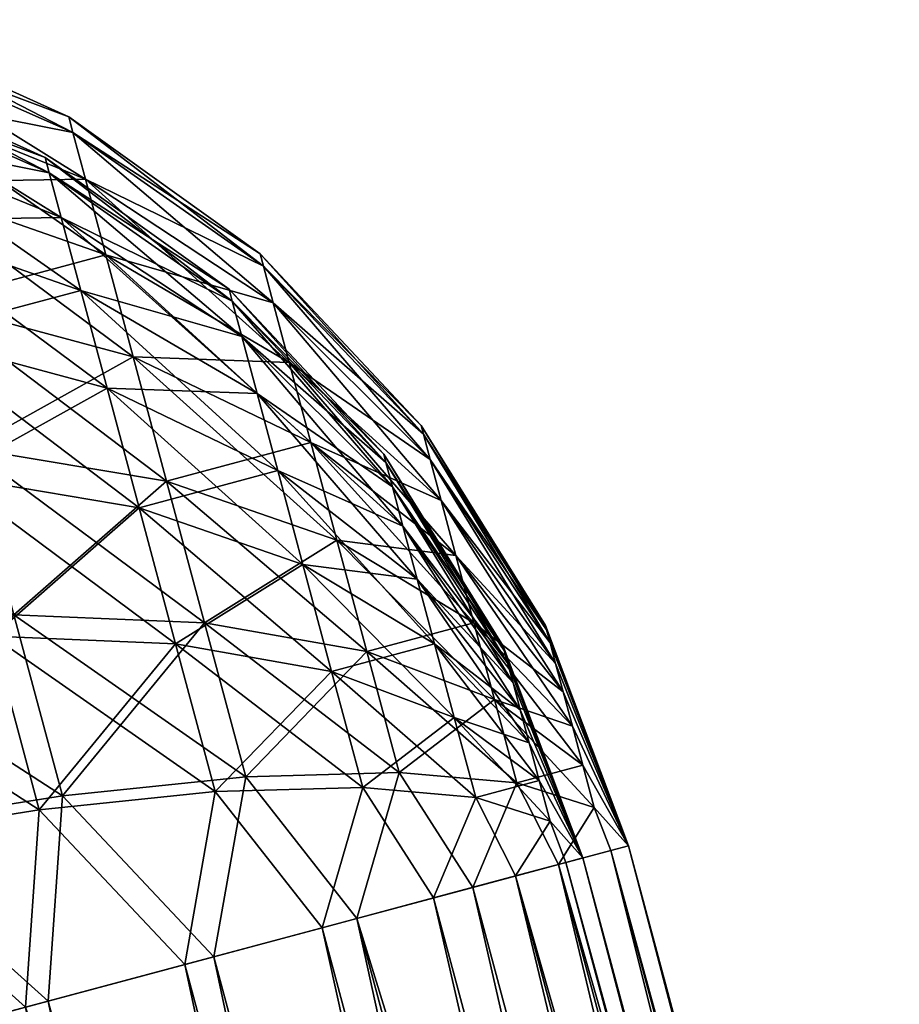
# Model space of a CAD drawing. Header units: inches. Extents: x -244 to 201, y -15 to 1385.
# Tile 256 of 256: x 107 to 126, y 1309 to 1330. Entities that reach past the tile are written whole.
import ezdxf

# ---------------------------------------------------------------- set-up
doc = ezdxf.new("R2010")
doc.units = ezdxf.units.IN
doc.header["$MEASUREMENT"] = 0
doc.layers.add('DLX_TERR_OBJ', color=150, linetype='Continuous', true_color=0x007fff)

# ---------------------------------------------------------------- blocks, each defined once
blk = doc.blocks.new('26_0_6')
mesh = blk.add_polyface()
corners = [(120.324, 1329.224, 2.655), (116.694, 1331, 6.63), (116.438, 1331.953, 3.38), (120.256, 1329.477), (116.438, 1331.953, 3.38), (116.352, 1332.274), (116.694, 1331, 6.63), (112.866, 1330.94, 11.318), (112.379, 1332.758, 7.796), (112.866, 1330.94, 11.318), (116.694, 1331, 6.63), (117.108, 1329.454, 9.625), (116.438, 1331.953, 3.38), (112.379, 1332.758, 7.796), (112.079, 1333.878, 3.974), (112.379, 1332.758, 7.796), (116.438, 1331.953, 3.38), (116.694, 1331, 6.63), (116.352, 1332.274), (112.079, 1333.878, 3.974), (111.978, 1334.256), (112.079, 1333.878, 3.974), (116.352, 1332.274), (116.438, 1331.953, 3.38), (120.324, 1329.224, -2.655), (116.352, 1332.274), (116.438, 1331.953, -3.38), (116.352, 1332.274), (120.324, 1329.224, -2.655), (120.256, 1329.477), (120.524, 1328.476, -5.209), (116.438, 1331.953, -3.38), (116.694, 1331, -6.63), (116.438, 1331.953, -3.38), (111.978, 1334.256), (112.079, 1333.878, -3.974), (111.978, 1334.256), (116.438, 1331.953, -3.38), (116.352, 1332.274), (116.694, 1331, -6.63), (112.079, 1333.878, -3.974), (112.379, 1332.758, -7.796), (112.079, 1333.878, -3.974), (116.694, 1331, -6.63), (116.438, 1331.953, -3.38), (117.108, 1329.454, -9.625), (112.379, 1332.758, -7.796), (112.866, 1330.94, -11.318), (112.379, 1332.758, -7.796), (117.108, 1329.454, -9.625), (116.694, 1331, -6.63), (121.195, 1329.187, 5.421), (116.942, 1332.806, 3.518), (117.207, 1331.814, 6.9), (120.986, 1329.965, 2.764), (116.852, 1333.14), (116.942, 1332.806, 3.518), (113.224, 1331.752, 11.779), (118.219, 1328.039, 12.75), (117.639, 1330.205, 10.018), (117.639, 1330.205, 10.018), (112.717, 1333.644, 8.114), (113.224, 1331.752, 11.779), (112.717, 1333.644, 8.114), (117.639, 1330.205, 10.018), (117.207, 1331.814, 6.9), (117.207, 1331.814, 6.9), (112.404, 1334.81, 4.136), (112.717, 1333.644, 8.114), (112.404, 1334.81, 4.136), (117.207, 1331.814, 6.9), (116.942, 1332.806, 3.518), (116.942, 1332.806, 3.518), (112.299, 1335.203), (112.404, 1334.81, 4.136), (112.299, 1335.203), (116.942, 1332.806, 3.518), (116.852, 1333.14), (120.916, 1330.228), (116.942, 1332.806, -3.518), (116.852, 1333.14), (120.986, 1329.965, -2.764), (117.207, 1331.814, -6.9), (116.942, 1332.806, -3.518), (121.195, 1329.187, -5.421), (117.639, 1330.205, -10.018), (117.207, 1331.814, -6.9), (116.852, 1333.14), (112.404, 1334.81, -4.136), (112.299, 1335.203), (112.404, 1334.81, -4.136), (116.852, 1333.14), (116.942, 1332.806, -3.518), (116.942, 1332.806, -3.518), (112.717, 1333.644, -8.114), (112.404, 1334.81, -4.136), (112.717, 1333.644, -8.114), (116.942, 1332.806, -3.518), (117.207, 1331.814, -6.9), (117.207, 1331.814, -6.9), (113.224, 1331.752, -11.779), (112.717, 1333.644, -8.114), (113.224, 1331.752, -11.779), (117.207, 1331.814, -6.9), (117.639, 1330.205, -10.018), (117.639, 1330.205, -10.018), (113.906, 1329.205, -14.992), (113.224, 1331.752, -11.779)]
mesh.append_faces([[corners[k] for k in face] for face in [(0, 1, 2), (3, 4, 5), (6, 7, 8), (9, 10, 11), (12, 13, 14), (15, 16, 17), (18, 19, 20), (21, 22, 23), (24, 25, 26), (27, 28, 29), (30, 31, 32), (33, 34, 35), (36, 37, 38), (39, 40, 41), (42, 43, 44), (45, 46, 47), (48, 49, 50), (51, 52, 53), (54, 55, 56), (57, 58, 59), (60, 61, 62), (63, 64, 65), (66, 67, 68), (69, 70, 71), (72, 73, 74), (75, 76, 77), (78, 79, 80), (81, 82, 83), (84, 85, 86), (87, 88, 89), (90, 91, 92), (93, 94, 95), (96, 97, 98), (99, 100, 101), (102, 103, 104), (105, 106, 107)]])
mesh = blk.add_polyface()
corners = [(123.724, 1325.282, 3.588), (120.85, 1327.261, 7.562), (120.524, 1328.476, 5.209), (117.666, 1327.373, 12.25), (120.85, 1327.261, 7.562), (121.288, 1325.626, 9.625), (117.108, 1329.454, 9.625), (120.524, 1328.476, 5.209), (120.85, 1327.261, 7.562), (123.586, 1325.797, 1.829), (120.524, 1328.476, 5.209), (120.324, 1329.224, 2.655), (123.539, 1325.971), (120.324, 1329.224, 2.655), (120.256, 1329.477), (120.324, 1329.224, 2.655), (123.539, 1325.971), (123.586, 1325.797, 1.829), (116.694, 1331, 6.63), (120.324, 1329.224, 2.655), (120.524, 1328.476, 5.209), (116.438, 1331.953, 3.38), (120.256, 1329.477), (120.324, 1329.224, 2.655), (123.586, 1325.797, -1.829), (120.256, 1329.477), (120.324, 1329.224, -2.655), (120.256, 1329.477), (123.586, 1325.797, -1.829), (123.539, 1325.971), (123.724, 1325.282, -3.588), (120.324, 1329.224, -2.655), (120.524, 1328.476, -5.209), (120.324, 1329.224, -2.655), (123.724, 1325.282, -3.588), (123.586, 1325.797, -1.829), (116.438, 1331.953, -3.38), (120.524, 1328.476, -5.209), (120.324, 1329.224, -2.655), (123.948, 1324.445, -5.209), (120.524, 1328.476, -5.209), (120.85, 1327.261, -7.562), (116.694, 1331, -6.63), (120.85, 1327.261, -7.562), (120.524, 1328.476, -5.209), (117.108, 1329.454, -9.625), (121.288, 1325.626, -9.625), (120.85, 1327.261, -7.562), (124.758, 1324.991, 5.421), (121.195, 1329.187, 5.421), (121.534, 1327.922, 7.871), (121.99, 1326.22, 10.018), (117.639, 1330.205, 10.018), (118.219, 1328.039, 12.75), (117.639, 1330.205, 10.018), (121.99, 1326.22, 10.018), (121.534, 1327.922, 7.871), (117.207, 1331.814, 6.9), (121.534, 1327.922, 7.871), (121.195, 1329.187, 5.421), (124.525, 1325.862, 3.734), (120.986, 1329.965, 2.764), (121.195, 1329.187, 5.421), (120.986, 1329.965, 2.764), (124.525, 1325.862, 3.734), (124.381, 1326.399, 1.904), (124.381, 1326.399, 1.904), (120.916, 1330.228), (120.986, 1329.965, 2.764), (120.916, 1330.228), (124.381, 1326.399, 1.904), (124.333, 1326.58), (116.942, 1332.806, 3.518), (121.195, 1329.187, 5.421), (120.986, 1329.965, 2.764), (116.852, 1333.14), (120.986, 1329.965, 2.764), (120.916, 1330.228), (124.333, 1326.58), (120.986, 1329.965, -2.764), (120.916, 1330.228), (120.986, 1329.965, -2.764), (124.333, 1326.58), (124.381, 1326.399, -1.904), (124.381, 1326.399, -1.904), (121.195, 1329.187, -5.421), (120.986, 1329.965, -2.764), (121.195, 1329.187, -5.421), (124.381, 1326.399, -1.904), (124.525, 1325.862, -3.734), (116.942, 1332.806, -3.518), (120.916, 1330.228), (120.986, 1329.965, -2.764), (117.207, 1331.814, -6.9), (120.986, 1329.965, -2.764), (121.195, 1329.187, -5.421), (124.525, 1325.862, -3.734), (121.534, 1327.922, -7.871), (121.195, 1329.187, -5.421), (117.639, 1330.205, -10.018), (121.195, 1329.187, -5.421), (121.534, 1327.922, -7.871), (121.534, 1327.922, -7.871), (118.219, 1328.039, -12.75), (117.639, 1330.205, -10.018), (118.219, 1328.039, -12.75), (121.534, 1327.922, -7.871), (121.99, 1326.22, -10.018)]
mesh.append_faces([[corners[k] for k in face] for face in [(0, 1, 2), (3, 4, 5), (6, 7, 8), (9, 10, 11), (12, 13, 14), (15, 16, 17), (18, 19, 20), (21, 22, 23), (24, 25, 26), (27, 28, 29), (30, 31, 32), (33, 34, 35), (36, 37, 38), (39, 40, 41), (42, 43, 44), (45, 46, 47), (48, 49, 50), (51, 52, 53), (54, 55, 56), (57, 58, 59), (60, 61, 62), (63, 64, 65), (66, 67, 68), (69, 70, 71), (72, 73, 74), (75, 76, 77), (78, 79, 80), (81, 82, 83), (84, 85, 86), (87, 88, 89), (90, 91, 92), (93, 94, 95), (96, 97, 98), (99, 100, 101), (102, 103, 104), (105, 106, 107)]])
mesh = blk.add_polyface()
corners = [(120.85, 1327.261, 7.562), (117.666, 1327.373, 12.25), (117.108, 1329.454, 9.625), (120.524, 1328.476, 5.209), (117.108, 1329.454, 9.625), (116.694, 1331, 6.63), (119.12, 1321.944, 16.005), (116.221, 1318.418, 19.98), (115.232, 1322.109, 18.82), (118.345, 1324.837, 14.404), (115.232, 1322.109, 18.82), (114.321, 1325.511, 16.938), (115.232, 1322.109, 18.82), (118.345, 1324.837, 14.404), (119.12, 1321.944, 16.005), (117.666, 1327.373, 12.25), (114.321, 1325.511, 16.938), (113.522, 1328.493, 14.404), (114.321, 1325.511, 16.938), (117.666, 1327.373, 12.25), (118.345, 1324.837, 14.404), (110.917, 1321.85, 20.912), (114.321, 1325.511, 16.938), (115.232, 1322.109, 18.82), (117.108, 1329.454, 9.625), (113.522, 1328.493, 14.404), (112.866, 1330.94, 11.318), (113.522, 1328.493, 14.404), (117.108, 1329.454, 9.625), (117.666, 1327.373, 12.25), (120.85, 1327.261, -7.562), (116.694, 1331, -6.63), (117.108, 1329.454, -9.625), (121.288, 1325.626, -9.625), (117.108, 1329.454, -9.625), (117.666, 1327.373, -12.25), (117.666, 1327.373, -12.25), (112.866, 1330.94, -11.318), (113.522, 1328.493, -14.404), (112.866, 1330.94, -11.318), (117.666, 1327.373, -12.25), (117.108, 1329.454, -9.625), (118.345, 1324.837, -14.404), (113.522, 1328.493, -14.404), (114.321, 1325.511, -16.938), (113.522, 1328.493, -14.404), (118.345, 1324.837, -14.404), (117.666, 1327.373, -12.25), (119.12, 1321.944, -16.005), (114.321, 1325.511, -16.938), (115.232, 1322.109, -18.82), (114.321, 1325.511, -16.938), (119.12, 1321.944, -16.005), (118.345, 1324.837, -14.404), (115.232, 1322.109, -18.82), (119.961, 1318.805, -16.991), (119.12, 1321.944, -16.005), (110.917, 1321.85, -20.912), (116.221, 1318.418, -19.98), (115.232, 1322.109, -18.82), (121.534, 1327.922, 7.871), (117.207, 1331.814, 6.9), (117.639, 1330.205, 10.018), (115.687, 1322.561, 19.589), (120.609, 1319.121, 17.685), (119.733, 1322.388, 16.659), (111.195, 1322.291, 21.766), (116.716, 1318.719, 20.795), (115.687, 1322.561, 19.589), (119.733, 1322.388, 16.659), (114.738, 1326.101, 17.629), (115.687, 1322.561, 19.589), (114.738, 1326.101, 17.629), (119.733, 1322.388, 16.659), (118.926, 1325.4, 14.992), (118.926, 1325.4, 14.992), (113.906, 1329.205, 14.992), (114.738, 1326.101, 17.629), (113.906, 1329.205, 14.992), (118.926, 1325.4, 14.992), (118.219, 1328.039, 12.75), (110.141, 1326.225, 19.589), (115.687, 1322.561, 19.589), (114.738, 1326.101, 17.629), (118.219, 1328.039, 12.75), (113.224, 1331.752, 11.779), (113.906, 1329.205, 14.992), (113.906, 1329.205, -14.992), (117.639, 1330.205, -10.018), (118.219, 1328.039, -12.75), (118.219, 1328.039, -12.75), (114.738, 1326.101, -17.629), (113.906, 1329.205, -14.992), (114.738, 1326.101, -17.629), (118.219, 1328.039, -12.75), (118.926, 1325.4, -14.992), (118.926, 1325.4, -14.992), (115.687, 1322.561, -19.589), (114.738, 1326.101, -17.629), (115.687, 1322.561, -19.589), (118.926, 1325.4, -14.992), (119.733, 1322.388, -16.659), (111.195, 1322.291, -21.766), (114.738, 1326.101, -17.629), (115.687, 1322.561, -19.589), (119.733, 1322.388, -16.659), (116.716, 1318.719, -20.795), (115.687, 1322.561, -19.589)]
mesh.append_faces([[corners[k] for k in face] for face in [(0, 1, 2), (3, 4, 5), (6, 7, 8), (9, 10, 11), (12, 13, 14), (15, 16, 17), (18, 19, 20), (21, 22, 23), (24, 25, 26), (27, 28, 29), (30, 31, 32), (33, 34, 35), (36, 37, 38), (39, 40, 41), (42, 43, 44), (45, 46, 47), (48, 49, 50), (51, 52, 53), (54, 55, 56), (57, 58, 59), (60, 61, 62), (63, 64, 65), (66, 67, 68), (69, 70, 71), (72, 73, 74), (75, 76, 77), (78, 79, 80), (81, 82, 83), (84, 85, 86), (87, 88, 89), (90, 91, 92), (93, 94, 95), (96, 97, 98), (99, 100, 101), (102, 103, 104), (105, 106, 107)]])
mesh = blk.add_polyface()
corners = [(124.25, 1323.319, 6.63), (121.822, 1323.633, 11.318), (121.288, 1325.626, 9.625), (121.288, 1325.626, 9.625), (118.345, 1324.837, 14.404), (117.666, 1327.373, 12.25), (118.345, 1324.837, 14.404), (121.288, 1325.626, 9.625), (121.822, 1323.633, 11.318), (126.099, 1321.804, 0.932), (123.724, 1325.282, 3.588), (123.586, 1325.797, 1.829), (126.076, 1321.893), (123.586, 1325.797, 1.829), (123.539, 1325.971), (123.948, 1324.445, 5.209), (121.288, 1325.626, 9.625), (120.85, 1327.261, 7.562), (121.288, 1325.626, 9.625), (123.948, 1324.445, 5.209), (124.25, 1323.319, 6.63), (120.85, 1327.261, 7.562), (123.724, 1325.282, 3.588), (123.948, 1324.445, 5.209), (120.524, 1328.476, 5.209), (123.586, 1325.797, 1.829), (123.724, 1325.282, 3.588), (126.099, 1321.804, -0.932), (123.539, 1325.971), (123.586, 1325.797, -1.829), (126.17, 1321.541, -1.829), (123.586, 1325.797, -1.829), (123.724, 1325.282, -3.588), (120.524, 1328.476, -5.209), (123.948, 1324.445, -5.209), (123.724, 1325.282, -3.588), (124.25, 1323.319, -6.63), (120.85, 1327.261, -7.562), (121.288, 1325.626, -9.625), (120.85, 1327.261, -7.562), (124.25, 1323.319, -6.63), (123.948, 1324.445, -5.209), (121.822, 1323.633, -11.318), (117.666, 1327.373, -12.25), (118.345, 1324.837, -14.404), (117.666, 1327.373, -12.25), (121.822, 1323.633, -11.318), (121.288, 1325.626, -9.625), (125.455, 1322.391, 8.114), (121.99, 1326.22, 10.018), (122.545, 1324.147, 11.779), (121.99, 1326.22, 10.018), (125.455, 1322.391, 8.114), (125.072, 1323.819, 6.9), (122.545, 1324.147, 11.779), (118.219, 1328.039, 12.75), (118.926, 1325.4, 14.992), (118.219, 1328.039, 12.75), (122.545, 1324.147, 11.779), (121.99, 1326.22, 10.018), (127.189, 1321.525, 2.764), (124.525, 1325.862, 3.734), (124.758, 1324.991, 5.421), (127.07, 1321.969, 1.904), (124.381, 1326.399, 1.904), (124.525, 1325.862, 3.734), (126.997, 1322.243, 0.971), (124.333, 1326.58), (124.381, 1326.399, 1.904), (125.072, 1323.819, 6.9), (121.534, 1327.922, 7.871), (121.99, 1326.22, 10.018), (121.534, 1327.922, 7.871), (125.072, 1323.819, 6.9), (124.758, 1324.991, 5.421), (121.195, 1329.187, 5.421), (124.758, 1324.991, 5.421), (124.525, 1325.862, 3.734), (126.972, 1322.335), (124.381, 1326.399, -1.904), (124.333, 1326.58), (126.997, 1322.243, -0.971), (124.525, 1325.862, -3.734), (124.381, 1326.399, -1.904), (127.07, 1321.969, -1.904), (124.758, 1324.991, -5.421), (124.525, 1325.862, -3.734), (121.534, 1327.922, -7.871), (124.525, 1325.862, -3.734), (124.758, 1324.991, -5.421), (124.758, 1324.991, -5.421), (121.99, 1326.22, -10.018), (121.534, 1327.922, -7.871), (121.99, 1326.22, -10.018), (124.758, 1324.991, -5.421), (125.072, 1323.819, -6.9), (125.072, 1323.819, -6.9), (122.545, 1324.147, -11.779), (121.99, 1326.22, -10.018), (121.99, 1326.22, -10.018), (118.926, 1325.4, -14.992), (118.219, 1328.039, -12.75), (118.926, 1325.4, -14.992), (121.99, 1326.22, -10.018), (122.545, 1324.147, -11.779)]
mesh.append_faces([[corners[k] for k in face] for face in [(0, 1, 2), (3, 4, 5), (6, 7, 8), (9, 10, 11), (12, 13, 14), (15, 16, 17), (18, 19, 20), (21, 22, 23), (24, 25, 26), (27, 28, 29), (30, 31, 32), (33, 34, 35), (36, 37, 38), (39, 40, 41), (42, 43, 44), (45, 46, 47), (48, 49, 50), (51, 52, 53), (54, 55, 56), (57, 58, 59), (60, 61, 62), (63, 64, 65), (66, 67, 68), (69, 70, 71), (72, 73, 74), (75, 76, 77), (78, 79, 80), (81, 82, 83), (84, 85, 86), (87, 88, 89), (90, 91, 92), (93, 94, 95), (96, 97, 98), (99, 100, 101), (102, 103, 104)]])
mesh = blk.add_polyface()
corners = [(126.076, 1321.893), (126.099, 1321.804, -0.932), (127.767, 1317.398), (126.099, 1321.804, 0.932), (126.076, 1321.893), (127.767, 1317.398), (126.17, 1321.541, 1.829), (126.099, 1321.804, 0.932), (127.767, 1317.398), (126.625, 1319.841, 3.974), (125.037, 1320.381, 8.662), (124.618, 1321.946, 7.796), (124.618, 1321.946, 7.796), (126.438, 1320.54, 3.38), (126.625, 1319.841, 3.974), (124.25, 1323.319, 6.63), (126.284, 1321.115, 2.655), (126.438, 1320.54, 3.38), (123.948, 1324.445, 5.209), (126.17, 1321.541, 1.829), (126.284, 1321.115, 2.655), (123.724, 1325.282, 3.588), (126.099, 1321.804, 0.932), (126.17, 1321.541, 1.829), (123.724, 1325.282, -3.588), (126.284, 1321.115, -2.655), (126.17, 1321.541, -1.829), (123.948, 1324.445, -5.209), (126.438, 1320.54, -3.38), (126.284, 1321.115, -2.655), (124.25, 1323.319, -6.63), (126.625, 1319.841, -3.974), (126.438, 1320.54, -3.38), (126.839, 1319.042, -4.416), (124.618, 1321.946, -7.796), (125.037, 1320.381, -8.662), (124.618, 1321.946, -7.796), (126.839, 1319.042, -4.416), (126.625, 1319.841, -3.974), (127.07, 1321.969, -1.904), (128.733, 1317.656), (127.189, 1321.525, -2.764), (126.997, 1322.243, -0.971), (128.733, 1317.656), (127.07, 1321.969, -1.904), (126.972, 1322.335), (128.733, 1317.656), (126.997, 1322.243, -0.971), (126.997, 1322.243, 0.971), (128.733, 1317.656), (126.972, 1322.335), (127.07, 1321.969, 1.904), (128.733, 1317.656), (126.997, 1322.243, 0.971), (127.189, 1321.525, 2.764), (128.733, 1317.656), (127.07, 1321.969, 1.904), (127.767, 1319.368, 4.596), (125.455, 1322.391, 8.114), (125.892, 1320.761, 9.016), (125.455, 1322.391, 8.114), (127.767, 1319.368, 4.596), (127.545, 1320.199, 4.136), (127.545, 1320.199, 4.136), (125.072, 1323.819, 6.9), (125.455, 1322.391, 8.114), (125.072, 1323.819, 6.9), (127.545, 1320.199, 4.136), (127.35, 1320.927, 3.518), (127.35, 1320.927, 3.518), (124.758, 1324.991, 5.421), (125.072, 1323.819, 6.9), (124.758, 1324.991, 5.421), (127.35, 1320.927, 3.518), (127.189, 1321.525, 2.764), (124.525, 1325.862, 3.734), (127.189, 1321.525, 2.764), (127.07, 1321.969, 1.904), (124.381, 1326.399, 1.904), (127.07, 1321.969, 1.904), (126.997, 1322.243, 0.971), (124.333, 1326.58), (126.997, 1322.243, 0.971), (126.972, 1322.335), (124.381, 1326.399, -1.904), (126.972, 1322.335), (126.997, 1322.243, -0.971), (124.525, 1325.862, -3.734), (126.997, 1322.243, -0.971), (127.07, 1321.969, -1.904), (124.758, 1324.991, -5.421), (127.07, 1321.969, -1.904), (127.189, 1321.525, -2.764), (127.189, 1321.525, -2.764), (125.072, 1323.819, -6.9), (124.758, 1324.991, -5.421), (125.072, 1323.819, -6.9), (127.189, 1321.525, -2.764), (127.35, 1320.927, -3.518), (127.35, 1320.927, -3.518), (125.455, 1322.391, -8.114), (125.072, 1323.819, -6.9), (125.455, 1322.391, -8.114), (127.35, 1320.927, -3.518), (127.545, 1320.199, -4.136), (127.545, 1320.199, -4.136), (125.892, 1320.761, -9.016), (125.455, 1322.391, -8.114)]
mesh.append_faces([[corners[k] for k in face] for face in [(0, 1, 2), (3, 4, 5), (6, 7, 8), (9, 10, 11), (12, 13, 14), (15, 16, 17), (18, 19, 20), (21, 22, 23), (24, 25, 26), (27, 28, 29), (30, 31, 32), (33, 34, 35), (36, 37, 38), (39, 40, 41), (42, 43, 44), (45, 46, 47), (48, 49, 50), (51, 52, 53), (54, 55, 56), (57, 58, 59), (60, 61, 62), (63, 64, 65), (66, 67, 68), (69, 70, 71), (72, 73, 74), (75, 76, 77), (78, 79, 80), (81, 82, 83), (84, 85, 86), (87, 88, 89), (90, 91, 92), (93, 94, 95), (96, 97, 98), (99, 100, 101), (102, 103, 104), (105, 106, 107)]])
mesh = blk.add_polyface()
corners = [(126.438, 1320.54, 3.38), (124.618, 1321.946, 7.796), (124.25, 1323.319, 6.63), (122.431, 1321.36, 12.575), (119.961, 1318.805, 16.991), (119.12, 1321.944, 16.005), (124.618, 1321.946, 7.796), (122.431, 1321.36, 12.575), (121.822, 1323.633, 11.318), (122.431, 1321.36, 12.575), (124.618, 1321.946, 7.796), (125.037, 1320.381, 8.662), (121.822, 1323.633, 11.318), (124.25, 1323.319, 6.63), (124.618, 1321.946, 7.796), (121.822, 1323.633, 11.318), (119.12, 1321.944, 16.005), (118.345, 1324.837, 14.404), (119.12, 1321.944, 16.005), (121.822, 1323.633, 11.318), (122.431, 1321.36, 12.575), (126.284, 1321.115, 2.655), (124.25, 1323.319, 6.63), (123.948, 1324.445, 5.209), (126.17, 1321.541, 1.829), (123.948, 1324.445, 5.209), (123.724, 1325.282, 3.588), (123.586, 1325.797, 1.829), (126.076, 1321.893), (126.099, 1321.804, 0.932), (123.539, 1325.971), (126.099, 1321.804, -0.932), (126.076, 1321.893), (123.586, 1325.797, -1.829), (126.17, 1321.541, -1.829), (126.099, 1321.804, -0.932), (126.284, 1321.115, -2.655), (123.724, 1325.282, -3.588), (123.948, 1324.445, -5.209), (126.438, 1320.54, -3.38), (123.948, 1324.445, -5.209), (124.25, 1323.319, -6.63), (126.625, 1319.841, -3.974), (124.25, 1323.319, -6.63), (124.618, 1321.946, -7.796), (124.618, 1321.946, -7.796), (121.288, 1325.626, -9.625), (121.822, 1323.633, -11.318), (121.288, 1325.626, -9.625), (124.618, 1321.946, -7.796), (124.25, 1323.319, -6.63), (125.037, 1320.381, -8.662), (121.822, 1323.633, -11.318), (122.431, 1321.36, -12.575), (121.822, 1323.633, -11.318), (125.037, 1320.381, -8.662), (124.618, 1321.946, -7.796), (122.431, 1321.36, -12.575), (118.345, 1324.837, -14.404), (119.12, 1321.944, -16.005), (118.345, 1324.837, -14.404), (122.431, 1321.36, -12.575), (121.822, 1323.633, -11.318), (119.12, 1321.944, -16.005), (123.092, 1318.894, -13.35), (122.431, 1321.36, -12.575), (123.179, 1321.781, 13.089), (126.366, 1318.993, 9.571), (125.892, 1320.761, 9.016), (119.733, 1322.388, 16.659), (123.867, 1319.214, 13.895), (123.179, 1321.781, 13.089), (125.892, 1320.761, 9.016), (122.545, 1324.147, 11.779), (123.179, 1321.781, 13.089), (122.545, 1324.147, 11.779), (125.892, 1320.761, 9.016), (125.455, 1322.391, 8.114), (123.179, 1321.781, 13.089), (118.926, 1325.4, 14.992), (119.733, 1322.388, 16.659), (118.926, 1325.4, 14.992), (123.179, 1321.781, 13.089), (122.545, 1324.147, 11.779), (122.545, 1324.147, -11.779), (125.072, 1323.819, -6.9), (125.455, 1322.391, -8.114), (125.455, 1322.391, -8.114), (123.179, 1321.781, -13.089), (122.545, 1324.147, -11.779), (123.179, 1321.781, -13.089), (125.455, 1322.391, -8.114), (125.892, 1320.761, -9.016), (122.545, 1324.147, -11.779), (119.733, 1322.388, -16.659), (118.926, 1325.4, -14.992), (119.733, 1322.388, -16.659), (122.545, 1324.147, -11.779), (123.179, 1321.781, -13.089), (125.892, 1320.761, -9.016), (123.867, 1319.214, -13.895), (123.179, 1321.781, -13.089), (123.179, 1321.781, -13.089), (120.609, 1319.121, -17.685), (119.733, 1322.388, -16.659)]
mesh.append_faces([[corners[k] for k in face] for face in [(0, 1, 2), (3, 4, 5), (6, 7, 8), (9, 10, 11), (12, 13, 14), (15, 16, 17), (18, 19, 20), (21, 22, 23), (24, 25, 26), (27, 28, 29), (30, 31, 32), (33, 34, 35), (36, 37, 38), (39, 40, 41), (42, 43, 44), (45, 46, 47), (48, 49, 50), (51, 52, 53), (54, 55, 56), (57, 58, 59), (60, 61, 62), (63, 64, 65), (66, 67, 68), (69, 70, 71), (72, 73, 74), (75, 76, 77), (78, 79, 80), (81, 82, 83), (84, 85, 86), (87, 88, 89), (90, 91, 92), (93, 94, 95), (96, 97, 98), (99, 100, 101), (102, 103, 104)]])
mesh = blk.add_polyface()
corners = [(116.221, 1318.418, -19.98), (115.935, 1314.227, -21.218), (119.314, 1315.132, -18.768), (112.016, 1317.749, -22.2), (112.196, 1313.225, -23.022), (115.935, 1314.227, -21.218), (112.016, 1317.749, -22.2), (107.506, 1316.822, -23.568), (112.196, 1313.225, -23.022), (116.221, 1318.418, -19.98), (112.016, 1317.749, -22.2), (115.935, 1314.227, -21.218), (119.961, 1318.805, -16.991), (116.221, 1318.418, -19.98), (119.314, 1315.132, -18.768), (116.221, 1318.418, 19.98), (119.314, 1315.132, 18.768), (115.935, 1314.227, 21.218), (112.016, 1317.749, 22.2), (115.935, 1314.227, 21.218), (112.196, 1313.225, 23.022), (116.221, 1318.418, 19.98), (119.961, 1318.805, 16.991), (119.314, 1315.132, 18.768), (107.506, 1316.822, 23.568), (112.196, 1313.225, 23.022), (108.212, 1312.158, 24.128), (112.016, 1317.749, 22.2), (116.221, 1318.418, 19.98), (115.935, 1314.227, 21.218), (107.506, 1316.822, 23.568), (112.016, 1317.749, 22.2), (112.196, 1313.225, 23.022), (116.221, 1318.418, 19.98), (119.12, 1321.944, 16.005), (119.961, 1318.805, 16.991), (112.016, 1317.749, 22.2), (115.232, 1322.109, 18.82), (116.221, 1318.418, 19.98), (110.917, 1321.85, 20.912), (107.506, 1316.822, 23.568), (106.339, 1321.176, 22.2), (107.506, 1316.822, 23.568), (110.917, 1321.85, 20.912), (112.016, 1317.749, 22.2), (119.961, 1318.805, -16.991), (115.232, 1322.109, -18.82), (116.221, 1318.418, -19.98), (116.221, 1318.418, -19.98), (110.917, 1321.85, -20.912), (112.016, 1317.749, -22.2), (112.016, 1317.749, -22.2), (106.339, 1321.176, -22.2), (107.506, 1316.822, -23.568), (112.339, 1318.022, 23.106), (112.527, 1313.314, 23.962), (116.418, 1314.356, 22.084), (116.716, 1318.719, -20.795), (119.935, 1315.299, -19.534), (116.418, 1314.356, -22.084), (107.645, 1317.057, -24.529), (112.527, 1313.314, -23.962), (108.379, 1312.203, -25.113), (107.645, 1317.057, 24.529), (112.527, 1313.314, 23.962), (112.339, 1318.022, 23.106), (112.339, 1318.022, -23.106), (116.418, 1314.356, -22.084), (112.527, 1313.314, -23.962), (112.339, 1318.022, -23.106), (112.527, 1313.314, -23.962), (107.645, 1317.057, -24.529), (116.716, 1318.719, -20.795), (116.418, 1314.356, -22.084), (112.339, 1318.022, -23.106), (120.609, 1319.121, -17.685), (119.935, 1315.299, -19.534), (116.716, 1318.719, -20.795), (116.716, 1318.719, 20.795), (116.418, 1314.356, 22.084), (119.935, 1315.299, 19.534), (116.716, 1318.719, 20.795), (119.935, 1315.299, 19.534), (120.609, 1319.121, 17.685), (107.645, 1317.057, 24.529), (108.379, 1312.203, 25.113), (112.527, 1313.314, 23.962), (112.339, 1318.022, 23.106), (116.418, 1314.356, 22.084), (116.716, 1318.719, 20.795), (120.609, 1319.121, 17.685), (115.687, 1322.561, 19.589), (116.716, 1318.719, 20.795), (116.716, 1318.719, 20.795), (111.195, 1322.291, 21.766), (112.339, 1318.022, 23.106), (112.339, 1318.022, 23.106), (106.43, 1321.589, 23.106), (107.645, 1317.057, 24.529), (116.716, 1318.719, -20.795), (119.733, 1322.388, -16.659), (120.609, 1319.121, -17.685), (112.339, 1318.022, -23.106), (115.687, 1322.561, -19.589), (116.716, 1318.719, -20.795), (107.645, 1317.057, -24.529), (111.195, 1322.291, -21.766), (112.339, 1318.022, -23.106)]
mesh.append_faces([[corners[k] for k in face] for face in [(0, 1, 2), (3, 4, 5), (6, 7, 8), (9, 10, 11), (12, 13, 14), (15, 16, 17), (18, 19, 20), (21, 22, 23), (24, 25, 26), (27, 28, 29), (30, 31, 32), (33, 34, 35), (36, 37, 38), (39, 40, 41), (42, 43, 44), (45, 46, 47), (48, 49, 50), (51, 52, 53), (54, 55, 56), (57, 58, 59), (60, 61, 62), (63, 64, 65), (66, 67, 68), (69, 70, 71), (72, 73, 74), (75, 76, 77), (78, 79, 80), (81, 82, 83), (84, 85, 86), (87, 88, 89), (90, 91, 92), (93, 94, 95), (96, 97, 98), (99, 100, 101), (102, 103, 104), (105, 106, 107)]])
mesh = blk.add_polyface()
corners = [(125.493, 1318.682, -9.196), (124.597, 1316.548, -12.25), (126.34, 1317.015, -8.379), (124.597, 1316.548, -12.25), (123.092, 1318.894, -13.35), (122.231, 1315.914, -15.748), (119.961, 1318.805, -16.991), (119.314, 1315.132, -18.768), (122.231, 1315.914, -15.748), (123.092, 1318.894, -13.35), (119.961, 1318.805, -16.991), (122.231, 1315.914, -15.748), (125.493, 1318.682, -9.196), (123.092, 1318.894, -13.35), (124.597, 1316.548, -12.25), (127.071, 1318.176, -4.688), (125.493, 1318.682, -9.196), (126.34, 1317.015, -8.379), (123.092, 1318.894, 13.35), (124.597, 1316.548, 12.25), (122.231, 1315.914, 15.748), (125.493, 1318.682, 9.196), (127.071, 1318.176, 4.688), (126.34, 1317.015, 8.379), (125.493, 1318.682, 9.196), (126.34, 1317.015, 8.379), (124.597, 1316.548, 12.25), (119.961, 1318.805, 16.991), (122.231, 1315.914, 15.748), (119.314, 1315.132, 18.768), (123.092, 1318.894, 13.35), (125.493, 1318.682, 9.196), (124.597, 1316.548, 12.25), (119.961, 1318.805, 16.991), (123.092, 1318.894, 13.35), (122.231, 1315.914, 15.748), (126.839, 1319.042, 4.416), (125.493, 1318.682, 9.196), (125.037, 1320.381, 8.662), (125.037, 1320.381, 8.662), (126.625, 1319.841, 3.974), (126.839, 1319.042, 4.416), (125.037, 1320.381, 8.662), (123.092, 1318.894, 13.35), (122.431, 1321.36, 12.575), (123.092, 1318.894, 13.35), (125.037, 1320.381, 8.662), (125.493, 1318.682, 9.196), (119.961, 1318.805, 16.991), (122.431, 1321.36, 12.575), (123.092, 1318.894, 13.35), (127.071, 1318.176, -4.688), (125.037, 1320.381, -8.662), (125.493, 1318.682, -9.196), (125.037, 1320.381, -8.662), (127.071, 1318.176, -4.688), (126.839, 1319.042, -4.416), (125.493, 1318.682, -9.196), (122.431, 1321.36, -12.575), (123.092, 1318.894, -13.35), (122.431, 1321.36, -12.575), (125.493, 1318.682, -9.196), (125.037, 1320.381, -8.662), (123.092, 1318.894, -13.35), (119.12, 1321.944, -16.005), (119.961, 1318.805, -16.991), (126.366, 1318.993, -9.571), (127.248, 1317.258, -8.722), (125.433, 1316.772, -12.75), (125.433, 1316.772, -12.75), (122.971, 1316.112, -16.391), (123.867, 1319.214, -13.895), (120.609, 1319.121, -17.685), (122.971, 1316.112, -16.391), (119.935, 1315.299, -19.534), (123.867, 1319.214, -13.895), (122.971, 1316.112, -16.391), (120.609, 1319.121, -17.685), (126.366, 1318.993, -9.571), (125.433, 1316.772, -12.75), (123.867, 1319.214, -13.895), (123.867, 1319.214, 13.895), (122.971, 1316.112, 16.391), (125.433, 1316.772, 12.75), (120.609, 1319.121, 17.685), (119.935, 1315.299, 19.534), (122.971, 1316.112, 16.391), (123.867, 1319.214, 13.895), (125.433, 1316.772, 12.75), (126.366, 1318.993, 9.571), (120.609, 1319.121, 17.685), (122.971, 1316.112, 16.391), (123.867, 1319.214, 13.895), (126.366, 1318.993, 9.571), (123.179, 1321.781, 13.089), (123.867, 1319.214, 13.895), (123.867, 1319.214, 13.895), (119.733, 1322.388, 16.659), (120.609, 1319.121, 17.685), (123.867, 1319.214, -13.895), (125.892, 1320.761, -9.016), (126.366, 1318.993, -9.571), (120.609, 1319.121, -17.685), (123.179, 1321.781, -13.089), (123.867, 1319.214, -13.895)]
mesh.append_faces([[corners[k] for k in face] for face in [(0, 1, 2), (3, 4, 5), (6, 7, 8), (9, 10, 11), (12, 13, 14), (15, 16, 17), (18, 19, 20), (21, 22, 23), (24, 25, 26), (27, 28, 29), (30, 31, 32), (33, 34, 35), (36, 37, 38), (39, 40, 41), (42, 43, 44), (45, 46, 47), (48, 49, 50), (51, 52, 53), (54, 55, 56), (57, 58, 59), (60, 61, 62), (63, 64, 65), (66, 67, 68), (69, 70, 71), (72, 73, 74), (75, 76, 77), (78, 79, 80), (81, 82, 83), (84, 85, 86), (87, 88, 89), (90, 91, 92), (93, 94, 95), (96, 97, 98), (99, 100, 101), (102, 103, 104)]])
mesh = blk.add_polyface()
corners = [(127.767, 1317.398), (127.071, 1318.176, -4.688), (127.408, 1317.301, -4.254), (127.071, 1318.176, -4.688), (126.34, 1317.015, -8.379), (127.408, 1317.301, -4.254), (126.839, 1319.042, -4.416), (127.071, 1318.176, -4.688), (127.767, 1317.398), (127.071, 1318.176, 4.688), (127.767, 1317.398), (127.408, 1317.301, 4.254), (126.625, 1319.841, -3.974), (126.839, 1319.042, -4.416), (127.767, 1317.398), (126.438, 1320.54, -3.38), (126.625, 1319.841, -3.974), (127.767, 1317.398), (126.284, 1321.115, -2.655), (126.438, 1320.54, -3.38), (127.767, 1317.398), (126.17, 1321.541, -1.829), (126.284, 1321.115, -2.655), (127.767, 1317.398), (126.099, 1321.804, -0.932), (126.17, 1321.541, -1.829), (127.767, 1317.398), (126.284, 1321.115, 2.655), (126.17, 1321.541, 1.829), (127.767, 1317.398), (126.438, 1320.54, 3.38), (126.284, 1321.115, 2.655), (127.767, 1317.398), (126.625, 1319.841, 3.974), (126.438, 1320.54, 3.38), (127.767, 1317.398), (126.839, 1319.042, 4.416), (126.625, 1319.841, 3.974), (127.767, 1317.398), (127.071, 1318.176, 4.688), (127.408, 1317.301, 4.254), (126.34, 1317.015, 8.379), (127.071, 1318.176, 4.688), (126.839, 1319.042, 4.416), (127.767, 1317.398), (125.493, 1318.682, 9.196), (126.839, 1319.042, 4.416), (127.071, 1318.176, 4.688), (128.733, 1317.656), (128.359, 1317.556, -4.428), (128.009, 1318.467, -4.879), (128.009, 1318.467, -4.879), (128.359, 1317.556, -4.428), (127.248, 1317.258, -8.722), (128.009, 1318.467, 4.879), (128.359, 1317.556, 4.428), (128.733, 1317.656), (128.009, 1318.467, -4.879), (127.248, 1317.258, -8.722), (126.366, 1318.993, -9.571), (127.767, 1319.368, -4.596), (128.733, 1317.656), (128.009, 1318.467, -4.879), (127.545, 1320.199, -4.136), (128.733, 1317.656), (127.767, 1319.368, -4.596), (127.35, 1320.927, -3.518), (128.733, 1317.656), (127.545, 1320.199, -4.136), (127.189, 1321.525, -2.764), (128.733, 1317.656), (127.35, 1320.927, -3.518), (127.35, 1320.927, 3.518), (128.733, 1317.656), (127.189, 1321.525, 2.764), (126.366, 1318.993, 9.571), (127.248, 1317.258, 8.722), (128.009, 1318.467, 4.879), (127.545, 1320.199, 4.136), (128.733, 1317.656), (127.35, 1320.927, 3.518), (126.366, 1318.993, 9.571), (125.433, 1316.772, 12.75), (127.248, 1317.258, 8.722), (127.767, 1319.368, 4.596), (128.733, 1317.656), (127.545, 1320.199, 4.136), (128.009, 1318.467, 4.879), (127.248, 1317.258, 8.722), (128.359, 1317.556, 4.428), (128.009, 1318.467, 4.879), (128.733, 1317.656), (127.767, 1319.368, 4.596), (128.009, 1318.467, 4.879), (125.892, 1320.761, 9.016), (126.366, 1318.993, 9.571), (125.892, 1320.761, 9.016), (128.009, 1318.467, 4.879), (127.767, 1319.368, 4.596), (125.892, 1320.761, -9.016), (127.545, 1320.199, -4.136), (127.767, 1319.368, -4.596), (127.767, 1319.368, -4.596), (126.366, 1318.993, -9.571), (125.892, 1320.761, -9.016), (126.366, 1318.993, -9.571), (127.767, 1319.368, -4.596), (128.009, 1318.467, -4.879)]
mesh.append_faces([[corners[k] for k in face] for face in [(0, 1, 2), (3, 4, 5), (6, 7, 8), (9, 10, 11), (12, 13, 14), (15, 16, 17), (18, 19, 20), (21, 22, 23), (24, 25, 26), (27, 28, 29), (30, 31, 32), (33, 34, 35), (36, 37, 38), (39, 40, 41), (42, 43, 44), (45, 46, 47), (48, 49, 50), (51, 52, 53), (54, 55, 56), (57, 58, 59), (60, 61, 62), (63, 64, 65), (66, 67, 68), (69, 70, 71), (72, 73, 74), (75, 76, 77), (78, 79, 80), (81, 82, 83), (84, 85, 86), (87, 88, 89), (90, 91, 92), (93, 94, 95), (96, 97, 98), (99, 100, 101), (102, 103, 104), (105, 106, 107)]])
mesh = blk.add_polyface()
corners = [(115.935, 1314.227, 21.218), (136.914, 1249.449, 18.768), (133.535, 1248.544, 21.218), (136.914, 1249.449, 18.768), (122.231, 1315.914, 15.748), (139.831, 1250.231, 15.748), (139.831, 1250.231, 15.748), (124.597, 1316.548, 12.25), (142.197, 1250.865, 12.25), (142.197, 1250.865, 12.25), (126.34, 1317.015, 8.379), (143.94, 1251.332, 8.379), (126.34, 1317.015, 8.379), (145.008, 1251.618, 4.254), (143.94, 1251.332, 8.379), (145.008, 1251.618, 4.254), (127.767, 1317.398), (145.367, 1251.715), (145.367, 1251.715), (127.408, 1317.301, -4.254), (145.008, 1251.618, -4.254), (145.008, 1251.618, -4.254), (126.34, 1317.015, -8.379), (143.94, 1251.332, -8.379), (126.34, 1317.015, -8.379), (142.197, 1250.865, -12.25), (143.94, 1251.332, -8.379), (124.597, 1316.548, -12.25), (139.831, 1250.231, -15.748), (142.197, 1250.865, -12.25), (122.231, 1315.914, -15.748), (136.914, 1249.449, -18.768), (139.831, 1250.231, -15.748), (119.314, 1315.132, -18.768), (133.535, 1248.544, -21.218), (136.914, 1249.449, -18.768), (134.017, 1248.673, -22.084), (119.935, 1315.299, -19.534), (137.535, 1249.616, -19.534), (137.535, 1249.616, -19.534), (122.971, 1316.112, -16.391), (140.57, 1250.429, -16.391), (140.57, 1250.429, -16.391), (125.433, 1316.772, -12.75), (143.033, 1251.089, -12.75), (143.033, 1251.089, -12.75), (127.248, 1317.258, -8.722), (144.848, 1251.575, -8.722), (127.248, 1317.258, -8.722), (145.959, 1251.873, -4.428), (144.848, 1251.575, -8.722), (145.959, 1251.873, -4.428), (128.733, 1317.656), (146.333, 1251.973), (146.333, 1251.973), (128.359, 1317.556, 4.428), (145.959, 1251.873, 4.428), (128.359, 1317.556, 4.428), (144.848, 1251.575, 8.722), (145.959, 1251.873, 4.428), (127.248, 1317.258, 8.722), (143.033, 1251.089, 12.75), (144.848, 1251.575, 8.722), (143.033, 1251.089, 12.75), (122.971, 1316.112, 16.391), (140.57, 1250.429, 16.391), (122.971, 1316.112, 16.391), (137.535, 1249.616, 19.534), (140.57, 1250.429, 16.391), (119.935, 1315.299, 19.534), (134.017, 1248.673, 22.084), (137.535, 1249.616, 19.534), (116.418, 1314.356, 22.084), (130.126, 1247.631, 23.962), (134.017, 1248.673, 22.084), (167.061, 1260.965, -19.82), (166.18, 1260.915, -17.101), (169.908, 1261.727, -10.104), (169.908, 1261.727, -10.104), (166.18, 1260.915, -17.101), (168.359, 1261.499, -8.682), (169.908, 1261.727, 10.104), (168.434, 1261.519, 8.23), (166.476, 1260.994, 16.235), (169.908, 1261.727, 10.104), (166.476, 1260.994, 16.235), (167.061, 1260.965, 19.82), (163.602, 1260.224, -7.814), (169.092, 1261.695), (168.359, 1261.499, -8.682), (164.263, 1260.401), (169.092, 1261.695), (163.602, 1260.224, -7.814), (164.263, 1260.401), (168.434, 1261.519, 8.23), (169.092, 1261.695), (163.67, 1260.242, 7.407), (168.434, 1261.519, 8.23), (164.263, 1260.401), (163.67, 1260.242, 7.407), (166.476, 1260.994, 16.235), (168.434, 1261.519, 8.23), (161.641, 1259.699, -15.391), (168.359, 1261.499, -8.682), (166.18, 1260.915, -17.101)]
mesh.append_faces([[corners[k] for k in face] for face in [(0, 1, 2), (3, 4, 5), (6, 7, 8), (9, 10, 11), (12, 13, 14), (15, 16, 17), (18, 19, 20), (21, 22, 23), (24, 25, 26), (27, 28, 29), (30, 31, 32), (33, 34, 35), (36, 37, 38), (39, 40, 41), (42, 43, 44), (45, 46, 47), (48, 49, 50), (51, 52, 53), (54, 55, 56), (57, 58, 59), (60, 61, 62), (63, 64, 65), (66, 67, 68), (69, 70, 71), (72, 73, 74), (75, 76, 77), (78, 79, 80), (81, 82, 83), (84, 85, 86), (87, 88, 89), (90, 91, 92), (93, 94, 95), (96, 97, 98), (99, 100, 101), (102, 103, 104)]])
mesh = blk.add_polyface()
corners = [(136.914, 1249.449, 18.768), (115.935, 1314.227, 21.218), (119.314, 1315.132, 18.768), (122.231, 1315.914, 15.748), (136.914, 1249.449, 18.768), (119.314, 1315.132, 18.768), (124.597, 1316.548, 12.25), (139.831, 1250.231, 15.748), (122.231, 1315.914, 15.748), (126.34, 1317.015, 8.379), (142.197, 1250.865, 12.25), (124.597, 1316.548, 12.25), (145.008, 1251.618, 4.254), (126.34, 1317.015, 8.379), (127.408, 1317.301, 4.254), (127.767, 1317.398), (145.008, 1251.618, 4.254), (127.408, 1317.301, 4.254), (127.408, 1317.301, -4.254), (145.367, 1251.715), (127.767, 1317.398), (126.34, 1317.015, -8.379), (145.008, 1251.618, -4.254), (127.408, 1317.301, -4.254), (142.197, 1250.865, -12.25), (126.34, 1317.015, -8.379), (124.597, 1316.548, -12.25), (139.831, 1250.231, -15.748), (124.597, 1316.548, -12.25), (122.231, 1315.914, -15.748), (136.914, 1249.449, -18.768), (122.231, 1315.914, -15.748), (119.314, 1315.132, -18.768), (133.535, 1248.544, -21.218), (119.314, 1315.132, -18.768), (115.935, 1314.227, -21.218), (119.935, 1315.299, -19.534), (134.017, 1248.673, -22.084), (116.418, 1314.356, -22.084), (122.971, 1316.112, -16.391), (137.535, 1249.616, -19.534), (119.935, 1315.299, -19.534), (125.433, 1316.772, -12.75), (140.57, 1250.429, -16.391), (122.971, 1316.112, -16.391), (127.248, 1317.258, -8.722), (143.033, 1251.089, -12.75), (125.433, 1316.772, -12.75), (145.959, 1251.873, -4.428), (127.248, 1317.258, -8.722), (128.359, 1317.556, -4.428), (128.733, 1317.656), (145.959, 1251.873, -4.428), (128.359, 1317.556, -4.428), (128.359, 1317.556, 4.428), (146.333, 1251.973), (128.733, 1317.656), (144.848, 1251.575, 8.722), (128.359, 1317.556, 4.428), (127.248, 1317.258, 8.722), (143.033, 1251.089, 12.75), (127.248, 1317.258, 8.722), (125.433, 1316.772, 12.75), (122.971, 1316.112, 16.391), (143.033, 1251.089, 12.75), (125.433, 1316.772, 12.75), (137.535, 1249.616, 19.534), (122.971, 1316.112, 16.391), (119.935, 1315.299, 19.534), (134.017, 1248.673, 22.084), (119.935, 1315.299, 19.534), (116.418, 1314.356, 22.084), (121.07, 1291.585, -0.074), (121.615, 1288.935, 1.898), (120.916, 1291.543, 1.898), (120.891, 1291.537, -2.044), (121.769, 1288.977, -0.074), (121.07, 1291.585, -0.074), (121.788, 1291.777, -4.491), (120.891, 1291.537, -2.044), (122.364, 1291.931, -2.323), (122.392, 1291.939, 2.157), (120.433, 1291.414, 3.812), (121.844, 1291.792, 4.333), (122.392, 1291.939, 2.157), (120.916, 1291.543, 1.898), (120.433, 1291.414, 3.812), (122.567, 1291.986, -0.085), (120.916, 1291.543, 1.898), (122.392, 1291.939, 2.157), (122.567, 1291.986, -0.085), (121.07, 1291.585, -0.074), (120.916, 1291.543, 1.898), (120.433, 1291.414, 3.812), (120.938, 1291.549, 6.377), (121.844, 1291.792, 4.333), (122.364, 1291.931, -2.323), (121.07, 1291.585, -0.074), (122.567, 1291.986, -0.085), (122.364, 1291.931, -2.323), (120.891, 1291.537, -2.044), (121.07, 1291.585, -0.074), (121.788, 1291.777, -4.491), (120.384, 1291.401, -3.952), (120.891, 1291.537, -2.044), (120.914, 1291.543, -6.421), (120.384, 1291.401, -3.952), (121.788, 1291.777, -4.491)]
mesh.append_faces([[corners[k] for k in face] for face in [(0, 1, 2), (3, 4, 5), (6, 7, 8), (9, 10, 11), (12, 13, 14), (15, 16, 17), (18, 19, 20), (21, 22, 23), (24, 25, 26), (27, 28, 29), (30, 31, 32), (33, 34, 35), (36, 37, 38), (39, 40, 41), (42, 43, 44), (45, 46, 47), (48, 49, 50), (51, 52, 53), (54, 55, 56), (57, 58, 59), (60, 61, 62), (63, 64, 65), (66, 67, 68), (69, 70, 71), (72, 73, 74), (75, 76, 77), (78, 79, 80), (81, 82, 83), (84, 85, 86), (87, 88, 89), (90, 91, 92), (93, 94, 95), (96, 97, 98), (99, 100, 101), (102, 103, 104), (105, 106, 107)]])
mesh = blk.add_polyface()
corners = [(129.796, 1247.542, 23.022), (108.212, 1312.158, 24.128), (112.196, 1313.225, 23.022), (133.535, 1248.544, 21.218), (112.196, 1313.225, 23.022), (115.935, 1314.227, 21.218), (129.796, 1247.542, -23.022), (115.935, 1314.227, -21.218), (112.196, 1313.225, -23.022), (130.126, 1247.631, -23.962), (108.379, 1312.203, -25.113), (112.527, 1313.314, -23.962), (134.017, 1248.673, -22.084), (112.527, 1313.314, -23.962), (116.418, 1314.356, -22.084), (130.126, 1247.631, 23.962), (116.418, 1314.356, 22.084), (112.527, 1313.314, 23.962), (114.023, 1285.245, -0.531), (109.362, 1302.113, -1.027), (113.891, 1285.209, -1.027), (108.885, 1301.985, 1.881), (113.697, 1285.157, 1.458), (113.415, 1285.082, 1.881), (113.697, 1285.157, 1.458), (109.374, 1302.116, 0.991), (113.904, 1285.213, 0.991), (109.374, 1302.116, 0.991), (114.029, 1285.246, 0.493), (113.904, 1285.213, 0.991), (109.5, 1302.15, 0.493), (114.069, 1285.257, -0.019), (114.029, 1285.246, 0.493), (114.069, 1285.257, -0.019), (109.493, 1302.148, -0.531), (114.023, 1285.245, -0.531), (108.79, 1301.96, -2.483), (113.271, 1286.7, -2.091), (112.905, 1286.602, -2.483), (109.156, 1302.058, -2.091), (113.57, 1286.78, -1.642), (113.271, 1286.7, -2.091), (113.57, 1286.78, -1.642), (109.679, 1302.198, -1.149), (113.794, 1286.84, -1.149), (119.637, 1291.201, 5.61), (120.938, 1291.549, 6.377), (120.433, 1291.414, 3.812), (119.637, 1291.201, 5.61), (119.704, 1291.219, 8.227), (120.938, 1291.549, 6.377), (118.551, 1290.91, 7.238), (119.704, 1291.219, 8.227), (119.637, 1291.201, 5.61), (118.551, 1290.91, 7.238), (118.179, 1290.81, 9.827), (119.704, 1291.219, 8.227), (117.209, 1290.55, 8.647), (118.179, 1290.81, 9.827), (118.551, 1290.91, 7.238), (120.914, 1291.543, -6.421), (119.616, 1291.195, -5.649), (120.384, 1291.401, -3.952), (119.746, 1291.23, -8.175), (119.616, 1291.195, -5.649), (120.914, 1291.543, -6.421), (119.746, 1291.23, -8.175), (118.588, 1290.92, -7.192), (119.616, 1291.195, -5.649), (118.315, 1290.846, -9.706), (118.588, 1290.92, -7.192), (119.746, 1291.23, -8.175), (118.315, 1290.846, -9.706), (117.329, 1290.582, -8.539), (118.588, 1290.92, -7.192), (113.794, 1286.84, -1.149), (109.826, 1302.237, -0.594), (113.941, 1286.879, -0.594), (113.941, 1286.879, -0.594), (109.878, 1302.251, -0.022), (113.993, 1286.893, -0.022), (113.993, 1286.893, -0.022), (109.833, 1302.239, 0.552), (113.948, 1286.881, 0.552), (109.833, 1302.239, 0.552), (113.808, 1286.844, 1.108), (113.948, 1286.881, 0.552), (109.461, 1302.14, 1.631), (113.261, 1286.697, 2.105), (113.577, 1286.781, 1.631), (109.146, 1302.055, 2.105), (112.871, 1286.592, 2.514), (113.261, 1286.697, 2.105), (109.693, 1302.202, 1.108), (113.577, 1286.781, 1.631), (113.808, 1286.844, 1.108), (109.362, 1302.113, -1.027), (113.691, 1285.156, -1.468), (113.891, 1285.209, -1.027), (109.162, 1302.059, -1.468), (113.424, 1285.084, -1.869), (113.691, 1285.156, -1.468), (108.895, 1301.988, -1.869), (113.097, 1284.996, -2.22), (113.424, 1285.084, -1.869)]
mesh.append_faces([[corners[k] for k in face] for face in [(0, 1, 2), (3, 4, 5), (6, 7, 8), (9, 10, 11), (12, 13, 14), (15, 16, 17), (18, 19, 20), (21, 22, 23), (24, 25, 26), (27, 28, 29), (30, 31, 32), (33, 34, 35), (36, 37, 38), (39, 40, 41), (42, 43, 44), (45, 46, 47), (48, 49, 50), (51, 52, 53), (54, 55, 56), (57, 58, 59), (60, 61, 62), (63, 64, 65), (66, 67, 68), (69, 70, 71), (72, 73, 74), (75, 76, 77), (78, 79, 80), (81, 82, 83), (84, 85, 86), (87, 88, 89), (90, 91, 92), (93, 94, 95), (96, 97, 98), (99, 100, 101), (102, 103, 104)]])

msp = doc.modelspace()

# ---------------------------------------------------------------- block references
at = {"layer": 'DLX_TERR_OBJ'}
msp.add_blockref('26_0_6', (-8.32, -4.91), dxfattribs=at)

doc.saveas('drawing.dxf')
